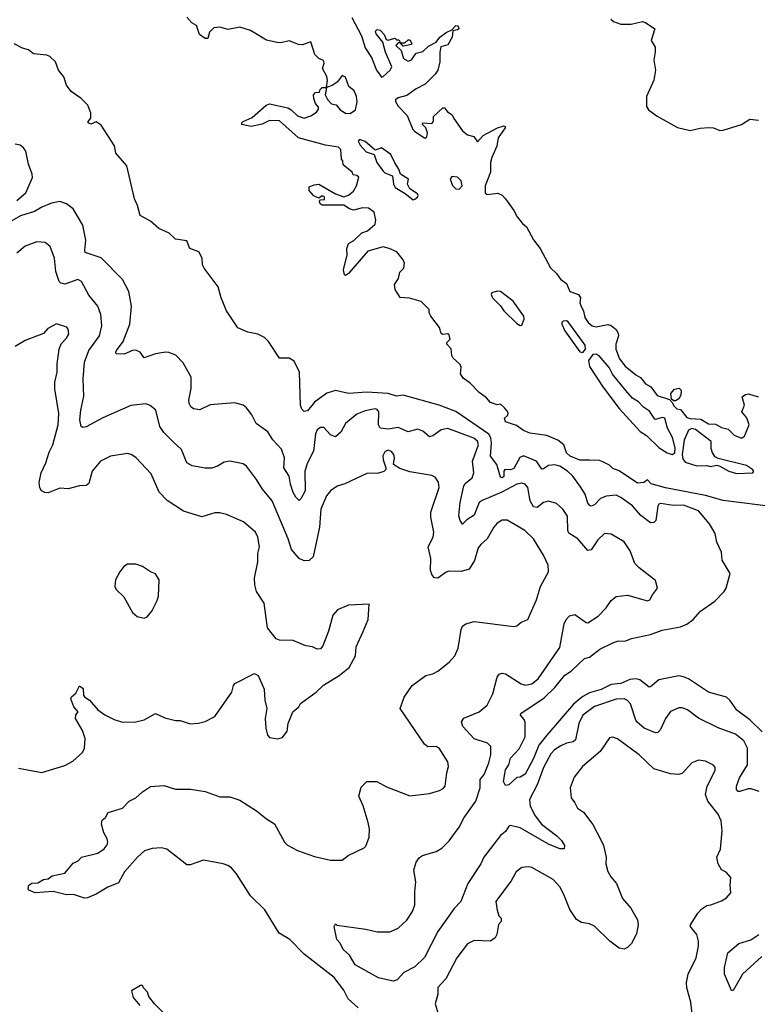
# Model space of a CAD drawing. Extents: x 2220520 to 2384350, y 721165 to 893491.
# Tile 90 of 256: x 2275362 to 2279831, y 771653 to 777621. Entities that reach past the tile are written whole.
import ezdxf

# ---------------------------------------------------------------- set-up
doc = ezdxf.new("R2010")
doc.units = 0

msp = doc.modelspace()

# ---------------------------------------------------------------- linework, layer by layer
at = {"layer": '0CON20XD'}
for points in [[(2278815, 774951.2), (2278755, 774952), (2278696.7, 774975), (2278675.8, 774995.8), (2278658.8, 775045), (2278622.9, 775072.9), (2278555, 775101.2), (2278452.5, 775115), (2278415, 775131.4), (2278371.2, 775161.2), (2278305, 775183.8), (2278300, 775205), (2278318.3, 775221.7), (2278321.2, 775235), (2278320, 775245), (2278299.3, 775269.3), (2278275, 775290), (2278255, 775287.5), (2278215, 775300), (2278189.5, 775329.5), (2278145, 775361.2), (2278089.7, 775419.7), (2278048.3, 775448.3), (2278033.6, 775473.6), (2278037.5, 775515), (2278031.7, 775531.7), (2277988.8, 775568.8), (2277981.2, 775585), (2277977, 775627), (2277950, 775655), (2277950, 775665), (2277970, 775685), (2277965, 775710), (2277955, 775717.5), (2277925, 775712.5), (2277915, 775720), (2277906.1, 775756.1), (2277852.5, 775825), (2277843.3, 775845), (2277842.5, 775865), (2277795, 775912.5), (2277724, 775934), (2277668, 775938), (2277636.7, 775985), (2277633.6, 776016.4), (2277657.7, 776052.3), (2277665, 776090), (2277690, 776115), (2277692.5, 776145), (2277686.1, 776166.1), (2277647.5, 776215), (2277600, 776235), (2277563.6, 776243.6), (2277471.7, 776218.3), (2277355, 776082), (2277335, 776070), (2277330, 776075), (2277324.2, 776105.8), (2277346, 776195), (2277344, 776235), (2277353.8, 776265), (2277386.8, 776283.2), (2277435, 776328.8), (2277468.8, 776341.2), (2277515, 776382.5), (2277520, 776405), (2277508.8, 776455), (2277475, 776478), (2277439.3, 776480.7), (2277385, 776467.5), (2277360, 776475), (2277325, 776497.5), (2277195, 776496.7), (2277182.5, 776505), (2277178.3, 776521.7), (2277185, 776530), (2277209.3, 776530.7), (2277207.7, 776547.7), (2277195, 776553.3), (2277175, 776540), (2277165, 776542.5), (2277144.4, 776554.4), (2277116.7, 776585), (2277115, 776607.5), (2277145, 776620), (2277175, 776623.8), (2277275, 776566), (2277325, 776547.5), (2277355, 776557.5), (2277385, 776582.5), (2277402.5, 776615), (2277416.4, 776666.4), (2277405, 776677.5), (2277381.7, 776681.7), (2277376.4, 776696.4), (2277321.7, 776741.7), (2277320, 776765), (2277312.5, 776775), (2277307.5, 776835), (2277292.5, 776847.5), (2277215, 776860), (2277051.2, 776905), (2276935, 777008.6), (2276875, 777010), (2276831.3, 776988.7), (2276765, 776972.9), (2276707.5, 776985), (2276706.7, 776995), (2276716.7, 777005), (2276770.9, 777029.1), (2276855, 777103.8), (2276875, 777111.2), (2276986.9, 777086.9), (2277007.5, 777075), (2277045, 777038.6), (2277085, 777024), (2277125, 777037.5), (2277159.3, 777060.7), (2277171.7, 777078.3), (2277171.7, 777091.7), (2277153.9, 777113.9), (2277143.6, 777143.6), (2277142.5, 777165), (2277155, 777180), (2277178.3, 777181.7), (2277181.7, 777198.3), (2277195, 777210), (2277220, 777210), (2277226.2, 777253.8), (2277223, 777277), (2277196.7, 777325), (2277207, 777357), (2277203.3, 777373.3), (2277175, 777386.2), (2277150.3, 777410.3), (2277125, 777487.5), (2277075, 777468.8), (2277051.4, 777471.4), (2276995, 777493.8), (2276945, 777480), (2276922, 777482), (2276856.5, 777496.5), (2276761.2, 777555), (2276695, 777576.5), (2276625, 777560.8), (2276575, 777576.9), (2276537.7, 777572.3), (2276512, 777545), (2276502.5, 777507.5), (2276485, 777506.2), (2276451.3, 777531.3), (2276432.5, 777585), (2276405, 777601.2), (2276375, 777636)], [(2277375, 777634.4), (2277433.6, 777523.6), (2277455, 777450.8), (2277492.7, 777392.7), (2277524.6, 777315), (2277545, 777284), (2277555, 777273.8), (2277565, 777276.2), (2277606.7, 777315), (2277616.2, 777335), (2277577.5, 777425), (2277562.5, 777485), (2277522.5, 777535), (2277518.3, 777551.7), (2277528.3, 777561.7), (2277545, 777557.5), (2277570.7, 777530.7), (2277578.3, 777511.7), (2277581.7, 777501.7), (2277595, 777497.5), (2277635, 777510), (2277645, 777500), (2277658.3, 777498.3), (2277670, 777480), (2277695, 777480), (2277715, 777500), (2277725, 777500), (2277737, 777477), (2277735, 777470), (2277685, 777460), (2277670, 777480), (2277655, 777480), (2277640, 777465), (2277673.8, 777433.8), (2277686.7, 777385), (2277715, 777370), (2277735, 777377.5), (2277765, 777417.5), (2277805, 777428.8), (2277838.6, 777461.4), (2277884.6, 777485.4), (2277906.5, 777515), (2277945, 777544.5), (2277980, 777560), (2278003.8, 777585), (2278015, 777583.3), (2278021.2, 777575), (2278022.5, 777565), (2278015, 777560), (2277986.7, 777553.3), (2277981.9, 777515), (2277955, 777468.6), (2277914.3, 777455.7), (2277907.1, 777425), (2277906.9, 777365), (2277894.6, 777315.4), (2277879.4, 777290.6), (2277819.4, 777230.6), (2277765, 777202.5), (2277707.6, 777162.4), (2277655, 777148.5), (2277639.5, 777135), (2277638.8, 777125), (2277655, 777097.8), (2277709.6, 777039.6), (2277743.8, 776955), (2277753.1, 776945), (2277816.7, 776903.3), (2277828.3, 776911.7), (2277833.3, 776935), (2277822.5, 776965), (2277802.5, 776985), (2277803.6, 776996.4), (2277858.3, 776991.7), (2277870, 777005), (2277870, 777035), (2277925, 777087.5), (2277935, 777087.5), (2277953.3, 777063.3), (2277982.5, 777045), (2277991.7, 777021.7), (2278045, 776946.7), (2278075, 776923.3), (2278113.3, 776913.3), (2278135, 776880), (2278170, 776920), (2278256, 776965), (2278295, 776977.8), (2278303.3, 776975), (2278304, 776965), (2278261.1, 776905), (2278252.1, 776855), (2278222.9, 776785), (2278215.3, 776755), (2278213.6, 776696.3), (2278182, 776615), (2278182.3, 776572.3), (2278195, 776562.5), (2278259.3, 776569.3), (2278285, 776557.5), (2278305.8, 776535.8), (2278356.7, 776465), (2278376.4, 776426.4), (2278407.5, 776385), (2278432.5, 776365), (2278475.9, 776285.9), (2278516.2, 776235), (2278577.7, 776117.7), (2278615, 776082.5), (2278638.3, 776048.3), (2278675, 776022.5), (2278695, 775973.3), (2278747.5, 775955), (2278760, 775935), (2278756.7, 775905), (2278761.7, 775888.3), (2278777.5, 775855), (2278786.2, 775815), (2278806.2, 775785), (2278830, 775765), (2278855, 775758.8), (2278925, 775773.3), (2278945, 775766.7), (2278975, 775742.5), (2278986.7, 775725), (2278990, 775705), (2278973.8, 775655), (2278973.3, 775625), (2278996.7, 775565), (2279030.7, 775520.7), (2279095, 775467.5), (2279123, 775453), (2279154.2, 775414.2), (2279186.4, 775396.4), (2279225, 775343.3), (2279298.3, 775318.3), (2279318.3, 775298.3), (2279325, 775280), (2279343, 775263), (2279365, 775257.5), (2279405, 775210), (2279425, 775203.3), (2279489.3, 775199.3), (2279535, 775171.2), (2279578.8, 775168.8), (2279615, 775150), (2279655, 775138.8), (2279692, 775102), (2279735, 775084.2), (2279752.7, 775097.3), (2279781.9, 775165), (2279767.4, 775207.4), (2279736.7, 775245), (2279753.3, 775285), (2279740, 775335), (2279760.5, 775349.5), (2279777, 775353), (2279835.7, 775335.7)], [(2278943.3, 777625), (2278959.3, 777609.3), (2279005, 777593.3), (2279066.4, 777593.6), (2279135, 777610), (2279153.6, 777603.6), (2279210, 777565), (2279187.5, 777495), (2279212.5, 777455), (2279213.3, 777425), (2279203.8, 777375), (2279213.9, 777316.1), (2279203.8, 777255), (2279159.2, 777155), (2279160, 777095), (2279172.5, 777075), (2279225, 777036), (2279348.3, 776968.3), (2279425, 776949.2), (2279485, 776964.3), (2279535, 776968.1), (2279565, 776965.7), (2279605, 776950), (2279625, 776952.5), (2279735, 776986.2), (2279785, 777018.8), (2279838.3, 777011.7)], [(2278555, 773283.8), (2278507.2, 773222.8), (2278475, 773142.5), (2278425, 773048), (2278395, 773030), (2278375, 773026.7), (2278325.9, 772984.1), (2278305, 772980), (2278293.8, 773003.8), (2278304.6, 773075), (2278326.2, 773103.8), (2278336.5, 773145), (2278387.7, 773202.3), (2278424.6, 773275), (2278425, 773360), (2278418.7, 773378.7), (2278395.8, 773405), (2278397.5, 773415), (2278539.9, 773510.1), (2278605, 773573.5), (2278665, 773647.1), (2278705, 773673.8), (2278785, 773749.2), (2278815, 773756.9), (2278877.8, 773805), (2278955, 773843.8), (2278985, 773853.5), (2279035, 773856.9), (2279069.5, 773870.5), (2279185, 773893.5), (2279255, 773921.5), (2279365, 773940.3), (2279405, 773956.2), (2279442.2, 773985), (2279488, 774035), (2279574.2, 774095.8), (2279630, 774155), (2279642, 774175), (2279667.1, 774265), (2279618.8, 774345), (2279614.1, 774394.1), (2279586, 774455), (2279575.7, 774505.7), (2279541.2, 774565), (2279475, 774643.3), (2279385, 774678.6), (2279323.4, 774676.6), (2279245, 774687.7), (2279235, 774684.2), (2279228, 774672), (2279217.1, 774585), (2279205, 774572.5), (2279185, 774571.4), (2279124.8, 774614.8), (2279075.6, 774675), (2279004.3, 774724.3), (2278975, 774738.6), (2278915, 774732.4), (2278881.3, 774718.7), (2278845, 774680), (2278825, 774673.1), (2278816.4, 774676.4), (2278805, 774691.2), (2278787.3, 774745), (2278760.3, 774790.3), (2278713.5, 774855), (2278681.3, 774885), (2278635.6, 774915.6), (2278605, 774922.7), (2278565, 774918.8), (2278535, 774897.8), (2278525, 774896.9), (2278492.7, 774945), (2278415, 774976.9), (2278392.4, 774967.6), (2278355, 774900.7), (2278335, 774893.3), (2278300.8, 774895), (2278294.4, 774885), (2278295, 774851.9), (2278285, 774844.7), (2278275, 774848.1), (2278251.9, 774925), (2278214.7, 774975), (2278220.7, 775055), (2278216.2, 775086.2), (2278205, 775107.8), (2278005, 775246.9), (2277903.3, 775285), (2277685.2, 775345.2), (2277645, 775340), (2277595, 775355.7), (2277465, 775364.3), (2277355, 775356.2), (2277275, 775373.1), (2277222, 775358), (2277148.1, 775301.9), (2277105, 775250.8), (2277085, 775246), (2277070.7, 775260.7), (2277063.3, 775285), (2277057.3, 775485), (2277025, 775551.2), (2276995, 775570), (2276935, 775570), (2276869.8, 775669.8), (2276845, 775695.7), (2276805.5, 775715.5), (2276745, 775727.5), (2276683.9, 775753.9), (2276615, 775856), (2276582, 775935), (2276565, 776002.5), (2276480, 776115), (2276470, 776135), (2276466.7, 776175), (2276447.5, 776215), (2276392.5, 776235), (2276375, 776280), (2276305, 776290), (2276267.3, 776327.3), (2276205, 776356), (2276155, 776400), (2276092, 776435), (2276076.2, 776495), (2276058, 776535), (2276011.2, 776735), (2275945, 776812.5), (2275936.1, 776856.1), (2275855, 776982.5), (2275825, 777002.5), (2275791.7, 776988.3), (2275777.5, 776995), (2275777.5, 777005), (2275792.5, 777025), (2275793.3, 777055), (2275773.6, 777103.6), (2275735, 777143.3), (2275673.3, 777185), (2275646.2, 777225), (2275630, 777275), (2275596.2, 777315), (2275578.8, 777365), (2275545, 777397.5), (2275526.4, 777406.4), (2275445, 777414), (2275415, 777438.6), (2275378.3, 777448.3), (2275327.5, 777475)], [(2277365, 777052), (2277396.7, 777075), (2277405.8, 777124.2), (2277403.5, 777155), (2277389.3, 777189.3), (2277356.6, 777216.6), (2277335, 777273.3), (2277315, 777283.3), (2277285, 777243.3), (2277255, 777223.3), (2277220, 777210), (2277212.5, 777165), (2277227, 777137), (2277251.7, 777111.7), (2277280, 777105), (2277303.3, 777075), (2277335, 777054), (2277365, 777052)], [(2275345, 776524.4), (2275398.5, 776571.5), (2275439.2, 776665), (2275437.7, 776685), (2275414.5, 776745), (2275398.6, 776825), (2275385.4, 776845.4), (2275365, 776861.4), (2275335, 776866.9)], [(2277745, 776530), (2277755, 776533.3), (2277772.5, 776545), (2277776.7, 776555), (2277772.5, 776565), (2277726.4, 776596.4), (2277712.5, 776625), (2277716.7, 776655), (2277670, 776685), (2277660, 776715), (2277634, 776754), (2277611.2, 776805), (2277555, 776844), (2277515, 776830), (2277455, 776883.3), (2277420, 776895), (2277412.5, 776885), (2277425, 776860), (2277460.7, 776820.7), (2277510, 776805), (2277526.4, 776756.4), (2277563.6, 776703.6), (2277575, 776692.5), (2277620, 776675), (2277626.7, 776625), (2277636.7, 776605), (2277698.3, 776568.3), (2277745, 776530)], [(2278025, 776593.8), (2278042.5, 776615), (2278037.5, 776645), (2278015, 776667.5), (2277979.3, 776670.7), (2277970.8, 776655), (2277985, 776616.2), (2278005, 776596.2), (2278025, 776593.8)], [(2279843.3, 772943.3), (2279795, 772959.2), (2279775, 772958.7), (2279725, 772942.9), (2279715, 772942.9), (2279704.5, 772955), (2279705.6, 772975), (2279724.1, 773025), (2279770.8, 773105), (2279771.1, 773205), (2279750.2, 773250.2), (2279699.3, 773289.3), (2279595, 773329.1), (2279475, 773386.9), (2279407.6, 773437.6), (2279375, 773450), (2279355, 773450), (2279305, 773427.1), (2279275.6, 773385), (2279245, 773318), (2279228.9, 773301.1), (2279215, 773298.1), (2279145, 773327.5), (2279103.3, 773363.3), (2279094.6, 773375), (2279063.6, 773475), (2279045.3, 773495.3), (2279025, 773504.6), (2278975, 773502.7), (2278845, 773457.2), (2278775, 773405.5), (2278749.6, 773355), (2278728.9, 773255), (2278715.3, 773244.7), (2278674.2, 773235), (2278640.7, 773219.3), (2278602.7, 773195), (2278579.9, 773170.1), (2278535, 773088.5), (2278496.7, 772983.3), (2278450.8, 772895), (2278455.4, 772854.6), (2278485, 772795.4), (2278523.2, 772745), (2278615.5, 772675), (2278645.5, 772645), (2278662.9, 772615), (2278660, 772595), (2278635.6, 772594.4), (2278565, 772624), (2278395, 772722.8), (2278335, 772737.5), (2278325, 772732.5), (2278305, 772700), (2278275, 772675.6), (2278175, 772545.4), (2278156.1, 772503.9), (2278077.3, 772385), (2278034.7, 772275.3), (2277995, 772233.5), (2277895.9, 772095), (2277815, 771936.7), (2277755, 771880.4), (2277690, 771845), (2277649.7, 771800.3), (2277625, 771792.9), (2277535, 771813.1), (2277395, 771891.9), (2277360.2, 771950.2), (2277321.4, 771985), (2277304.3, 772024.3), (2277282.9, 772045), (2277267.5, 772125), (2277275, 772140), (2277283.3, 772133.3), (2277459.1, 772109.1), (2277528.1, 772091.9), (2277605, 772092.7), (2277655.3, 772114.7), (2277707.7, 772162.3), (2277742.7, 772215), (2277756.2, 772255), (2277755.9, 772335), (2277762.9, 772395), (2277750.8, 772465), (2277765, 772513.8), (2277785, 772543.3), (2277802.5, 772555), (2277885, 772580), (2277920, 772600), (2277965, 772644.4), (2278025, 772725.6), (2278054.6, 772785), (2278125.8, 772885), (2278152.3, 772965), (2278152.2, 773015), (2278176.9, 773045), (2278205, 773117.5), (2278216.7, 773165), (2278217.1, 773215), (2278195.4, 773235.4), (2278115, 773261.1), (2278046.2, 773336.2), (2278039.2, 773365), (2278053.2, 773386.8), (2278145, 773426.5), (2278195, 773466), (2278228.5, 773535), (2278254, 773636), (2278266.2, 773653.8), (2278285, 773659.4), (2278305, 773656.9), (2278400, 773595), (2278425, 773587.1), (2278465, 773595.7), (2278504.3, 773625), (2278635.4, 773815), (2278661.8, 773958.2), (2278673.8, 773986.2), (2278692.8, 774007.2), (2278725, 774015.7), (2278795, 773967.1), (2278805, 773965.8), (2278867.5, 774005), (2278914.6, 774055.4), (2278945, 774100), (2278975.7, 774124.3), (2279045, 774132.5), (2279165, 774098), (2279180, 774105), (2279196.2, 774135), (2279227.1, 774175), (2279215, 774222.5), (2279115, 774298), (2279089.2, 774325), (2279061.7, 774401.7), (2279025, 774457.1), (2278945, 774502.9), (2278905, 774506), (2278865, 774467.5), (2278825, 774408.6), (2278805, 774404.5), (2278744.1, 774474.1), (2278688.7, 774508.7), (2278683.3, 774525), (2278680.8, 774610.8), (2278653.6, 774653.6), (2278615, 774688), (2278565, 774702.5), (2278535.8, 774695), (2278496.7, 774663.3), (2278475, 774669.1), (2278455, 774704), (2278440.4, 774785), (2278424.2, 774805), (2278405, 774811.1), (2278375, 774806), (2278282.9, 774757.1), (2278165, 774707.5), (2278146.4, 774693.7), (2278134.6, 774664.6), (2278115, 774618.2), (2278070.1, 774589.9), (2278045, 774563.8), (2278030, 774585), (2278023.4, 774613.4), (2278030.8, 774695), (2278052.5, 774795), (2278060.9, 774809.1), (2278102.7, 774845), (2278114.5, 774875), (2278106.4, 774945), (2278142.5, 775045), (2278135, 775067.3), (2278114.5, 775085), (2277955, 775142.7), (2277915.2, 775134.8), (2277865, 775098.5), (2277845, 775092.9), (2277805, 775126.5), (2277775, 775138.2), (2277715, 775122.1), (2277655, 775150), (2277595, 775139.7), (2277545, 775144.6), (2277536.1, 775165), (2277538.2, 775245), (2277528.3, 775258.3), (2277515, 775262.2), (2277455, 775250), (2277405, 775230.5), (2277336.8, 775173.2), (2277308.5, 775121.5), (2277275, 775092), (2277245.5, 775105.5), (2277205, 775149.1), (2277185, 775149.5), (2277165, 775134.4), (2277155, 775111.2), (2277141.2, 775005), (2277105, 774935.5), (2277089.4, 774885), (2277090.8, 774765), (2277065, 774715.8), (2277055, 774707.5), (2277035, 774727.1), (2277019.6, 774755), (2277001.9, 774805), (2276994.7, 774855), (2276963, 774905), (2276966, 774966), (2276948.3, 775018.3), (2276895.7, 775075), (2276865, 775122.5), (2276795, 775173.8), (2276769.2, 775225), (2276735, 775268.8), (2276715, 775283.8), (2276665, 775299.2), (2276515, 775287.5), (2276453.9, 775256.1), (2276415, 775262), (2276398.8, 775275), (2276388.6, 775295), (2276386.9, 775315), (2276401.4, 775385), (2276400.8, 775455), (2276351.7, 775541.7), (2276306.8, 775586.8), (2276265, 775604.2), (2276244.2, 775605.8), (2276185, 775595.8), (2276115, 775570.8), (2276092.5, 775605), (2276065, 775618.9), (2276045, 775616.7), (2275995, 775594.6), (2275946.7, 775596.7), (2275943.8, 775605), (2275949.2, 775615), (2275988.5, 775671.5), (2276028.9, 775775), (2276040, 775885), (2276023.3, 775973.3), (2275985.6, 776045.6), (2275855, 776177.1), (2275759.2, 776209.2), (2275755.7, 776225), (2275762.1, 776285), (2275743.6, 776375), (2275686, 776475), (2275644.5, 776504.5), (2275605, 776520), (2275555, 776510), (2275495, 776484.4), (2275452.2, 776457.8), (2275367.3, 776432.7), (2275315, 776402)], [(2277822.5, 773645), (2277865, 773656.2), (2277895, 773672), (2277965, 773725.8), (2277999.2, 773765), (2278018.7, 773811.3), (2278035.8, 773925), (2278045.7, 773944.3), (2278065, 773960), (2278115, 773974.2), (2278355, 773942.5), (2278373.9, 773946.1), (2278400.3, 773969.7), (2278440, 773985), (2278492.9, 774105), (2278517.1, 774185), (2278566.2, 774275), (2278564, 774315), (2278535.6, 774375), (2278474.3, 774475), (2278422.5, 774525), (2278315, 774588), (2278285, 774587.5), (2278255, 774569.2), (2278235, 774546), (2278195, 774474.2), (2278155, 774440.8), (2278140.3, 774419.7), (2278117.3, 774342.7), (2278085, 774290), (2278037.3, 774277.3), (2277962.1, 774277.9), (2277945, 774272.5), (2277895, 774235.7), (2277875, 774238.6), (2277860.5, 774255), (2277851.5, 774281.5), (2277853.8, 774355), (2277836.2, 774425), (2277866.1, 774483.9), (2277871.5, 774515), (2277852.5, 774605), (2277852.2, 774635), (2277903.1, 774785), (2277898.7, 774818.7), (2277878.3, 774848.3), (2277858.1, 774858.1), (2277725, 774880), (2277665, 774901.2), (2277627.5, 774925), (2277632.9, 774965), (2277628.1, 774985), (2277615, 775004), (2277595, 775010.8), (2277575, 775002), (2277562.4, 774977.6), (2277563.4, 774953.4), (2277580, 774905), (2277580, 774895), (2277567.3, 774882.7), (2277535, 774872.9), (2277465, 774870.6), (2277332, 774808), (2277285, 774794.2), (2277244, 774765), (2277221.4, 774735), (2277185.5, 774655), (2277178, 774545), (2277139.5, 774365), (2277115, 774342.5), (2277085, 774340), (2277055.7, 774355), (2277008.8, 774408.8), (2276987.8, 774475), (2276892.1, 774705), (2276832.9, 774775), (2276797.5, 774835), (2276735, 774915.8), (2276715, 774928.6), (2276635, 774945.8), (2276600.6, 774939.4), (2276560, 774915), (2276525, 774903.1), (2276485, 774903.3), (2276406.9, 774916.9), (2276373.8, 774935), (2276342, 775015), (2276295, 775058), (2276235, 775119.4), (2276210.9, 775155), (2276186, 775255), (2276152.1, 775282.1), (2276125, 775291.9), (2276035, 775283.3), (2275865, 775207.8), (2275765, 775154.2), (2275745, 775150), (2275735, 775156), (2275726.2, 775195), (2275731.4, 775255), (2275750.4, 775339.6), (2275745.8, 775445), (2275754.1, 775545), (2275779.7, 775615), (2275846.2, 775705), (2275860, 775765), (2275853.1, 775835), (2275835, 775884.2), (2275780.6, 775950.6), (2275735.6, 776035), (2275713.8, 776046.2), (2275635, 776018.2), (2275610.6, 776025), (2275601.8, 776035), (2275580.7, 776095), (2275573.1, 776175), (2275545.7, 776245.7), (2275515, 776270.8), (2275465, 776275.6), (2275395, 776249.4), (2275343.5, 776205)], [(2278395, 775767.5), (2278405, 775770), (2278418.8, 775805), (2278415.7, 775825), (2278350.9, 775915), (2278275, 775974.3), (2278255, 775975.6), (2278222.5, 775965), (2278218.8, 775955), (2278226.2, 775935), (2278275, 775886.7), (2278295, 775856.2), (2278375, 775780), (2278395, 775767.5)], [(2278775, 775603.8), (2278790.4, 775625), (2278788, 775648), (2278685, 775790), (2278675, 775795.6), (2278655, 775793.1), (2278646.9, 775785), (2278647.3, 775775), (2278664.8, 775735), (2278755, 775607.7), (2278775, 775603.8)], [(2277442.5, 773912.5), (2277472.5, 773985), (2277478.3, 774078.3), (2277355, 774072.5), (2277286.4, 774043.6), (2277259.3, 774010.7), (2277233.3, 773915), (2277198, 773825), (2277185, 773808), (2277165, 773805.8), (2277135, 773820), (2277095, 773826.2), (2277018.3, 773858.3), (2276935, 773860), (2276915, 773867.5), (2276863.8, 773935), (2276843.8, 774085), (2276796, 774155), (2276785.8, 774195), (2276784, 774235), (2276804.4, 774335), (2276805.5, 774384.5), (2276814.4, 774425), (2276805.6, 774485), (2276791.4, 774515), (2276717, 774577), (2276615, 774622.5), (2276575, 774632), (2276545, 774632), (2276465, 774608.6), (2276355, 774642.5), (2276255, 774705.8), (2276206.3, 774756.3), (2276158.6, 774868.6), (2276065, 774967.5), (2276036.3, 774986.3), (2276015, 774991.4), (2275912.5, 774975), (2275851.2, 774945), (2275801.4, 774885), (2275780.3, 774809.7), (2275765, 774796.9), (2275725, 774796.4), (2275655, 774777.7), (2275605, 774781.2), (2275535, 774753.8), (2275514.6, 774754.6), (2275494.2, 774765), (2275483.8, 774783.8), (2275480, 774815), (2275490.9, 774875), (2275520.6, 774935), (2275539.8, 775000.2), (2275563.3, 775045), (2275594.4, 775165), (2275599.5, 775235), (2275574, 775384), (2275575.4, 775425), (2275588.9, 775485), (2275589.1, 775535), (2275600.6, 775625), (2275613, 775657), (2275645, 775690), (2275658.8, 775715), (2275656, 775746), (2275646.4, 775756.4), (2275585, 775776.7), (2275531.2, 775748.8), (2275505, 775720), (2275395, 775676.2), (2275335, 775639.2)], [(2279315, 774984.6), (2279332.2, 774995), (2279334.4, 775025.6), (2279318.3, 775088.3), (2279286.7, 775145), (2279270, 775205), (2279255, 775210), (2279215, 775197.5), (2279210.7, 775200.7), (2279177.6, 775247.6), (2279142.1, 775272.1), (2279111.2, 775305), (2279075, 775328), (2279032, 775375), (2278953.2, 775473.2), (2278933, 775513), (2278873.3, 775583.3), (2278855, 775594.5), (2278835, 775592.7), (2278808.4, 775555), (2278815, 775518.5), (2278895, 775396), (2278995, 775264.2), (2279122.4, 775125), (2279160.3, 775100.3), (2279237.1, 775025), (2279285.7, 774995), (2279315, 774984.6)], [(2279335, 775310), (2279325, 775310), (2279311.7, 775321.7), (2279307.5, 775355), (2279329.3, 775380.7), (2279357.5, 775387.5), (2279370, 775375), (2279368.8, 775345), (2279355, 775322.5), (2279335, 775310)], [(2279705, 774871.1), (2279805, 774874.4), (2279809.2, 774885), (2279802.5, 774895), (2279765, 774919.2), (2279595, 774961.2), (2279575, 774971.2), (2279558.8, 774995), (2279551.7, 775021.7), (2279552.5, 775065), (2279457.7, 775137.7), (2279435, 775144), (2279415, 775133.3), (2279387.9, 775072.1), (2279375.9, 774985), (2279379.4, 774959.4), (2279395, 774940), (2279465, 774917.8), (2279525, 774918.6), (2279545, 774912.2), (2279585, 774920), (2279605, 774915.8), (2279659.2, 774885), (2279705, 774871.1)], [(2279945, 774666.9), (2279625, 774706.5), (2279516.8, 774736.8), (2279275, 774783.1), (2279188.3, 774808.3), (2279165, 774832.5), (2279143.8, 774816.2), (2279105, 774812.5), (2278995, 774886.7), (2278955, 774900), (2278935, 774920), (2278895, 774942), (2278875, 774948.8), (2278815, 774951.2)], [(2276115, 773992.5), (2276135, 774002.5), (2276162.5, 774035), (2276195, 774100), (2276203, 774127), (2276207.5, 774225), (2276185, 774262.5), (2276153.9, 774273.9), (2276105, 774307.5), (2276065, 774320), (2276015, 774320), (2275993.6, 774306.4), (2275967.5, 774275), (2275942.5, 774225), (2275937.5, 774185), (2275947, 774167), (2275993.6, 774123.6), (2276045, 774027.5), (2276073.3, 774003.3), (2276115, 773992.5)], [(2275355, 773083.3), (2275495, 773058), (2275635, 773100), (2275683, 773127), (2275741.3, 773178.7), (2275754.4, 773205), (2275758.6, 773265), (2275741.7, 773311.7), (2275700.8, 773385), (2275702, 773408), (2275716.7, 773425), (2275690, 773455), (2275672, 773505), (2275675, 773516.7), (2275701.7, 773538.3), (2275725, 773582.5), (2275746.8, 773566.8), (2275749.2, 773525), (2275755.5, 773515.5), (2275785, 773495.8), (2275835, 773437.1), (2275878.3, 773408.3), (2275935, 773379.4), (2275985, 773362.9), (2276065, 773365.8), (2276115, 773378), (2276185, 773416), (2276240.3, 773390.3), (2276305, 773373.8), (2276335, 773373.8), (2276393.9, 773353.9), (2276445, 773356.7), (2276485, 773366.7), (2276545, 773397.5), (2276647.5, 773545), (2276656.7, 773585), (2276665, 773596.7), (2276785, 773657.5), (2276807.5, 773645), (2276843, 773563), (2276847, 773497), (2276860, 773445), (2276850, 773385), (2276853, 773327), (2276862.5, 773285), (2276875, 773270), (2276925, 773262.5), (2276955, 773270), (2276981.7, 773308.3), (2276987.5, 773355), (2277017.5, 773425), (2277052.5, 773455), (2277063.6, 773476.4), (2277157.5, 773545), (2277201.7, 773588.3), (2277297.5, 773645), (2277357.5, 773695), (2277396.7, 773765), (2277400.7, 773819.3), (2277442.5, 773912.5)], [(2277412.3, 771632.3), (2277352.9, 771685), (2277325, 771738.8), (2277268, 771815), (2277085, 771956.7), (2276998, 772045), (2276933.8, 772083.8), (2276846.2, 772225), (2276761, 772311), (2276675, 772444.5), (2276645, 772479.5), (2276623.8, 772493.8), (2276595, 772504.4), (2276475, 772526.7), (2276395, 772497.5), (2276375, 772497.5), (2276252.4, 772592.4), (2276221.2, 772601.2), (2276165, 772598.1), (2276117.9, 772582.1), (2276075, 772543.8), (2275997.5, 772455), (2275960.3, 772389.7), (2275896.6, 772363.4), (2275825, 772321.2), (2275771.7, 772298.3), (2275755, 772296.7), (2275687.7, 772317.7), (2275645, 772316.2), (2275565, 772336.2), (2275455, 772327.5), (2275417.5, 772345), (2275413.3, 772355), (2275417.5, 772375), (2275435, 772386.2), (2275471.7, 772388.3), (2275505, 772410), (2275535, 772412.5), (2275558.3, 772431.7), (2275635, 772448), (2275685, 772507.5), (2275715, 772523.3), (2275736, 772544), (2275835, 772568.8), (2275873.3, 772595), (2275891.2, 772618.8), (2275895.8, 772635), (2275891.2, 772655), (2275871.2, 772691.2), (2275856.7, 772745), (2275861.2, 772768.8), (2275882.5, 772785), (2275897.5, 772815), (2275985, 772841.2), (2276025, 772883.3), (2276065.5, 772904.5), (2276105, 772940), (2276155, 772973.3), (2276235, 772980), (2276305, 772957.1), (2276397, 772957), (2276485, 772942.5), (2276575, 772911.4), (2276635, 772911.1), (2276695, 772889.5), (2276795.9, 772825.9), (2276856.2, 772776.2), (2276905, 772746), (2276967.1, 772635), (2276985, 772618.1), (2277045, 772584.4), (2277148.7, 772548.7), (2277245, 772526.7), (2277315, 772527.5), (2277352.5, 772555), (2277449.3, 772600.7), (2277458.8, 772611.2), (2277478.8, 772665), (2277481.2, 772715), (2277474, 772755), (2277442.9, 772855), (2277416, 772915), (2277431.7, 772968.3), (2277465, 773002.5), (2277525, 773004.2), (2277585, 772970.8), (2277725, 772916.2), (2277845, 772930), (2277905, 772948.8), (2277928.6, 772961.4), (2277940, 772975), (2277948.9, 773055), (2277960.6, 773095), (2277955, 773123.3), (2277903.3, 773205), (2277885, 773216.2), (2277835, 773213.8), (2277815, 773228.8), (2277667.5, 773445), (2277691.4, 773515), (2277740, 773585), (2277822.5, 773645)], [(2279860.5, 773305), (2279785, 773377.2), (2279707.5, 773435), (2279665, 773495.5), (2279645, 773513.6), (2279534.8, 773544.8), (2279414.6, 773625), (2279385, 773638.5), (2279355, 773643.4), (2279235, 773618.8), (2279185, 773576.7), (2279175, 773574.4), (2279120.2, 773620.2), (2279095, 773626.1), (2279058, 773622), (2279005, 773598.1), (2278945, 773592), (2278885, 773562), (2278815, 773541), (2278775, 773519.6), (2278718.3, 773471.7), (2278555, 773283.8)], [(2279443.8, 771525), (2279429.2, 771665), (2279403.2, 771753.2), (2279402.5, 771785), (2279412.9, 771835), (2279460.8, 771935), (2279474, 772005), (2279474, 772035), (2279463.8, 772075), (2279438.8, 772108.8), (2279426.7, 772125), (2279426.7, 772135), (2279471.2, 772205), (2279495, 772231.2), (2279525, 772251.2), (2279550, 772255), (2279615, 772280), (2279645, 772297.5), (2279671.7, 772328.3), (2279667.5, 772375), (2279671.7, 772421.7), (2279643, 772453), (2279615, 772467.5), (2279593.8, 772505), (2279586.7, 772545), (2279607.3, 772592.7), (2279618.5, 772705), (2279612.2, 772765), (2279594.3, 772805), (2279531.9, 772885), (2279518.1, 772925), (2279528.1, 772975), (2279575, 773070), (2279575, 773090), (2279565, 773102.5), (2279517.3, 773127.3), (2279475, 773132), (2279435, 773116.2), (2279375, 773052.5), (2279354.1, 773045.9), (2279305, 773049.4), (2279205, 773080.6), (2279115, 773165.6), (2278985, 773262.9), (2278955, 773271.4), (2278935, 773268), (2278878.5, 773185), (2278772.5, 773095), (2278721.3, 773028.7), (2278698, 772965), (2278703.8, 772905), (2278726.2, 772875), (2278741.2, 772841.2), (2278777.2, 772817.2), (2278835, 772742), (2278885.7, 772645), (2278899.2, 772615), (2278916.2, 772545), (2278912.5, 772505), (2278925, 772457.5), (2278944, 772425), (2278978.8, 772385), (2279013.8, 772295), (2279064, 772235), (2279106, 772165), (2279109.2, 772135), (2279099.3, 772080.7), (2279068.3, 772021.7), (2279045, 771997.5), (2279025, 771987.5), (2278993.9, 771993.9), (2278937.5, 772035), (2278845, 772126.7), (2278815, 772140), (2278765, 772148.8), (2278735, 772166.7), (2278695, 772226.7), (2278658.1, 772318.1), (2278634.3, 772364.3), (2278595, 772410), (2278465, 772482.5), (2278445, 772486.7), (2278405, 772482.5), (2278370, 772455), (2278338.8, 772401.2), (2278246.7, 772275), (2278253.9, 772223.9), (2278265, 772190), (2278280, 772175), (2278280, 772155), (2278263.6, 772136.4), (2278252.5, 772075), (2278243.6, 772056.4), (2278215, 772036.2), (2278115, 772040), (2278075, 772020), (2278011.2, 771935), (2277943.2, 771806.8), (2277895.7, 771755), (2277896.1, 771713.9), (2277880, 771655), (2277903.3, 771575)], [(2279858.3, 771941.7), (2279741.8, 771835), (2279685, 771736.2), (2279675, 771736.2), (2279632.5, 771835), (2279631.8, 771875), (2279652.2, 771965), (2279719.4, 772020.6), (2279792.7, 772042.7), (2279840, 772075)], [(2276283, 771553), (2276177.5, 771655), (2276145, 771700), (2276137, 771727), (2276111.7, 771751.7), (2276105, 771767.5), (2276093, 771767), (2276040, 771735), (2276050, 771695), (2276090, 771645)]]:
    msp.add_lwpolyline(points, dxfattribs=at)

doc.saveas('drawing.dxf')
